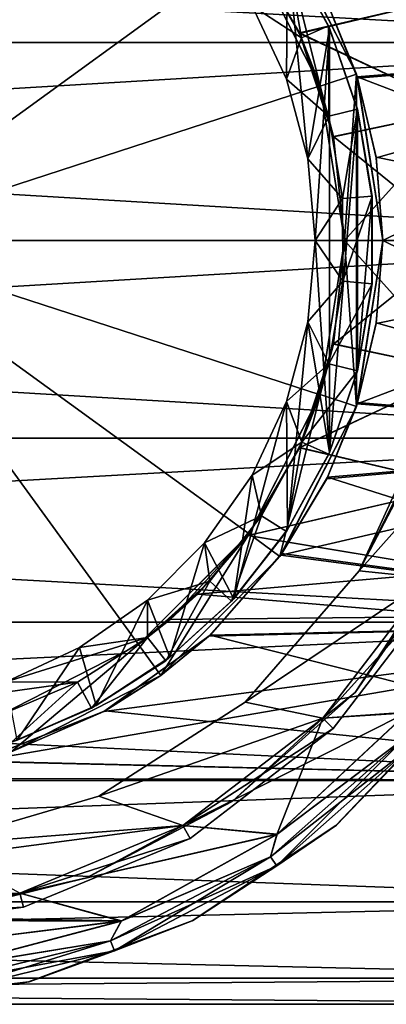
# Model space of a CAD drawing. Header units: metres. Extents: x -40 to 104, y -17 to 17.
# Tile 13 of 115: x 3 to 9, y -13 to 4. Entities that reach past the tile are written whole.
import ezdxf

# ---------------------------------------------------------------- set-up
doc = ezdxf.new("R2010")
doc.units = ezdxf.units.M
doc.layers.add('solid_122529', color=7, linetype='CONTINUOUS')

msp = doc.modelspace()

# ---------------------------------------------------------------- linework, layer by layer
at = {"layer": 'solid_122529'}
for points in [[(4.996175, 6.876645, -8), (2.626644, 8.083981, -8), (0, 0, -11.963615)], [(2.626644, 8.083981, 1108), (4.996175, 6.876645, 1108), (0, 0, 1111.963623)], [(6.876645, 4.996175, -8), (4.996175, 6.876645, -8), (0, 0, -11.963615)], [(4.996175, 6.876645, 1108), (6.876645, 4.996175, 1108), (0, 0, 1111.963623)], [(16, 6.499997, -11.258332), (16, 3.364645, -12.557036), (-40.5, 6.499179, -11.258723)], [(16, 6.499997, 1111.258301), (-40.5, 6.499179, 1111.258667), (-40.5, 3.364976, 1112.556763)], [(16, 3.364645, 1112.557007), (16, 6.499997, 1111.258301), (-40.5, 3.364976, 1112.556763)], [(16, 3.364645, -12.557036), (-40.5, 3.364976, -12.556726), (-40.5, 6.499179, -11.258723)], [(7.418487, 5.35617, 1088.154663), (16, 6.499997, 1088.741699), (16, 3.364645, 1087.442993)], [(8.21393, 4.0316, 12.359054), (16, 3.364645, 12.557036), (16, 6.499997, 11.258332)], [(8.7487, 5.622953, 550), (9.959175, 5.749933, 550), (11.107918, 2.976981, 550)], [(11.107918, 2.976981, 586), (9.959175, 5.749933, 586), (8.7487, 5.622953, 586)], [(9.978498, 2.930615, 550), (8.7487, 5.622953, 550), (11.107918, 2.976981, 550)], [(8.7487, 5.622953, 586), (8.7487, 5.622953, 550), (9.978498, 2.930615, 550)], [(9.599999, 4.000001, 567.991821), (8.7487, 5.622953, 586), (9.978498, 2.930615, 550)], [(11.107918, 2.976981, 586), (8.7487, 5.622953, 586), (9.978498, 2.930615, 586)], [(9.719452, 3.700306, 569.519104), (9.978498, 2.930615, 586), (8.7487, 5.622953, 586)], [(9.599999, 4.000001, 567.991821), (9.719452, 3.700306, 569.519104), (8.7487, 5.622953, 586)], [(7.402072, 5.378777, 8.5), (6.876242, 4.996678, 8.5), (8.084156, 2.625798, 8.5)], [(7.402072, 5.378777, 1091.5), (8.084156, 2.625798, 1091.5), (6.876242, 4.996678, 1091.5)], [(8.702356, 2.826594, 8.5), (7.437335, 5.329968, 11.857126), (7.402072, 5.378777, 8.5)], [(8.702356, 2.826594, 8.5), (7.402072, 5.378777, 8.5), (8.084156, 2.625798, 8.5)], [(7.402072, 5.378777, 1091.5), (8.201119, 4.057607, 1087.649414), (8.702356, 2.826594, 1091.5)], [(7.402072, 5.378777, 1091.5), (8.702356, 2.826594, 1091.5), (8.084156, 2.625798, 1091.5)], [(8.201119, 4.057607, 1087.649414), (7.418487, 5.35617, 1088.154663), (16, 3.364645, 1087.442993)], [(8.702356, 2.826594, 8.5), (8.21393, 4.0316, 12.359054), (7.437335, 5.329968, 11.857126)], [(8.083981, 2.626644, -8), (6.876645, 4.996175, -8), (0, 0, -11.963615)], [(6.876645, 4.996175, 1108), (8.083981, 2.626644, 1108), (0, 0, 1111.963623)], [(6.856398, 5.023923, 4.123685), (7.732715, 3.529182, 5.458259), (6.876242, 4.996678, 8.5)], [(10.5, 4.178151, 4.978975), (7.732715, 3.529182, 5.458259), (6.856398, 5.023923, 4.123685)], [(6.856606, 5.02364, 1104.124023), (7.732871, 3.528839, 1105.458496), (6.876645, 4.996175, 1108)], [(10.5, 4.178151, 1104.979004), (7.732871, 3.528839, 1105.458496), (6.856606, 5.02364, 1104.124023)], [(7.735525, 3.523017, -5.462218), (6.858924, 5.020474, -4.127848), (6.876645, 4.996175, -8)], [(10.5, 4.178151, -4.978975), (6.858924, 5.020474, -4.127848), (7.735525, 3.523017, -5.462218)], [(7.735662, 3.522717, 1094.537598), (6.859111, 5.020219, 1095.871826), (6.876242, 4.996678, 1091.5)], [(10.5, 4.178151, 1095.020996), (6.859111, 5.020219, 1095.871826), (7.735662, 3.522717, 1094.537598)], [(7.732715, 3.529182, 5.458259), (8.084156, 2.625798, 8.5), (6.876242, 4.996678, 8.5)], [(7.735662, 3.522717, 1094.537598), (6.876242, 4.996678, 1091.5), (8.084156, 2.625798, 1091.5)], [(7.735525, 3.523017, -5.462218), (6.876645, 4.996175, -8), (8.083981, 2.626644, -8)], [(7.732871, 3.528839, 1105.458496), (8.083981, 2.626644, 1108), (6.876645, 4.996175, 1108)], [(7.531037, 4.918827), (7.514774, 2.741763), (6.928222, 3.993017)], [(7.504565, 4.968048, 1093.500122), (7.082094, 4.699769, 1094), (7.768133, 3.445938, 1094)], [(7.504565, 4.968048, 1093.500122), (8.22723, 3.648656, 1093.499878), (7.531037, 4.918827)], [(7.504565, 4.968048, 1093.500122), (7.768133, 3.445938, 1094), (8.22723, 3.648656, 1093.499878)], [(7.531037, 4.918827), (7.874624, 1.386226), (7.514774, 2.741763)], [(7.531037, 4.918827), (8.243403, 3.61148), (7.874624, 1.386226)], [(8.22723, 3.648656, 1093.499878), (8.243403, 3.61148), (7.531037, 4.918827)], [(7.768133, 3.445938, 1094), (7.082094, 4.699769, 1094), (6.928222, 3.993017, 1094)], [(10.5, 2.223835, 6.107631), (7.732715, 3.529182, 5.458259), (10.5, 4.178151, 4.978975)], [(10.5, 2.223835, 1106.107666), (7.732871, 3.528839, 1105.458496), (10.5, 4.178151, 1104.979004)], [(10.5, 4.178151, -4.978975), (7.735525, 3.523017, -5.462218), (10.5, 2.223835, -6.107631)], [(10.5, 4.178151, 1095.020996), (7.735662, 3.522717, 1094.537598), (10.5, 2.223835, 1093.892334)], [(8.717191, 2.781184, 1087.301025), (8.201119, 4.057607, 1087.649414), (16, 3.364645, 1087.442993)], [(8.702356, 2.826594, 1091.5), (8.201119, 4.057607, 1087.649414), (8.717191, 2.781184, 1087.301025)], [(8.21393, 4.0316, 12.359054), (8.723456, 2.761495, 12.703312), (16, 3.364645, 12.557036)], [(8.702356, 2.826594, 8.5), (8.723456, 2.761495, 12.703312), (8.21393, 4.0316, 12.359054)], [(6.928222, 3.993017, 1094), (6.928222, 3.993017), (7.514774, 2.741763)], [(6.928222, 3.993017, 1094), (7.514774, 2.741763), (7.514774, 2.741763, 1094)], [(7.768133, 3.445938, 1094), (6.928222, 3.993017, 1094), (7.514774, 2.741763, 1094)], [(7.732715, 3.529182, 5.458259), (8.313913, 1.768856, 6.254474), (8.084156, 2.625798, 8.5)], [(10.5, 2.223835, 6.107631), (8.313913, 1.768856, 6.254474), (7.732715, 3.529182, 5.458259)], [(7.732871, 3.528839, 1105.458496), (8.313911, 1.768863, 1106.254517), (8.083981, 2.626644, 1108)], [(10.5, 2.223835, 1106.107666), (8.313911, 1.768863, 1106.254517), (7.732871, 3.528839, 1105.458496)], [(8.315099, 1.763274, -6.256057), (7.735525, 3.523017, -5.462218), (8.083981, 2.626644, -8)], [(10.5, 2.223835, -6.107631), (7.735525, 3.523017, -5.462218), (8.315099, 1.763274, -6.256057)], [(8.31509, 1.763312, 1093.743896), (7.735662, 3.522717, 1094.537598), (8.084156, 2.625798, 1091.5)], [(10.5, 2.223835, 1093.892334), (7.735662, 3.522717, 1094.537598), (8.31509, 1.763312, 1093.743896)], [(8.22723, 3.648656, 1093.499878), (7.768133, 3.445938, 1094), (8.231997, 2.113955, 1094)], [(8.243403, 3.61148), (8, 0), (7.874624, 1.386226)], [(8.243403, 3.61148), (8.243403, -3.61148), (8, 0)], [(8.22723, 3.648656, 1093.499878), (8.719183, 2.23066, 1093.499634), (8.243403, 3.61148)], [(8.22723, 3.648656, 1093.499878), (8.231997, 2.113955, 1094), (8.719183, 2.23066, 1093.499634)], [(8.243403, 3.61148), (8.719062, 2.213782), (8.243403, -3.61148)], [(8.719183, 2.23066, 1093.499634), (8.719062, 2.213782), (8.243403, 3.61148)], [(16, 0, -13), (-40.5, 0, -13), (-40.5, 3.364976, -12.556726)], [(16, 3.364645, -12.557036), (16, 0, -13), (-40.5, 3.364976, -12.556726)], [(16, 3.364645, 1112.557007), (-40.5, 3.364976, 1112.556763), (-40.5, 0, 1113)], [(16, 3.364645, 1112.557007), (-40.5, 0, 1113), (16, 0, 1113)], [(8.231997, 2.113955, 1094), (7.768133, 3.445938, 1094), (7.514774, 2.741763, 1094)], [(8.717191, 2.781184, 1087.301025), (16, 3.364645, 1087.442993), (16, 0, 1087)], [(8.723456, 2.761495, 12.703312), (9.041356, 1.405262, 12.923824), (16, 3.364645, 12.557036)], [(9.041356, 1.405262, 12.923824), (9.15, 0, 13), (16, 3.364645, 12.557036)], [(9.15, 0, 13), (16, 0, 13), (16, 3.364645, 12.557036)], [(7.514774, 2.741763, 1094), (7.514774, 2.741763), (7.874624, 1.386226)], [(7.514774, 2.741763, 1094), (7.874624, 1.386226), (7.874624, 1.386226, 1094)], [(8.231997, 2.113955, 1094), (7.514774, 2.741763, 1094), (7.874624, 1.386226, 1094)], [(8.702356, 2.826594, 8.5), (8.084156, 2.625798, 8.5), (8.499768, 0, 8.5)], [(8.702356, 2.826594, 1091.5), (8.499768, 0, 1091.5), (8.084156, 2.625798, 1091.5)], [(8.702356, -2.826594, 8.5), (8.702356, 2.826594, 8.5), (8.499768, 0, 8.5)], [(8.702356, 2.826594, 1091.5), (8.702356, -2.826594, 1091.5), (8.499768, 0, 1091.5)], [(9.149751, 0, 8.5), (8.723456, 2.761495, 12.703312), (8.702356, 2.826594, 8.5)], [(8.702356, -2.826594, 8.5), (9.149751, 0, 8.5), (8.702356, 2.826594, 8.5)], [(8.702356, 2.826594, 1091.5), (9.039783, 1.415344, 1087.077271), (9.15, 0, 1087)], [(8.702356, 2.826594, 1091.5), (9.15, 0, 1087), (9.149751, 0, 1091.5)], [(8.702356, 2.826594, 1091.5), (8.717191, 2.781184, 1087.301025), (9.039783, 1.415344, 1087.077271)], [(8.702356, 2.826594, 1091.5), (9.149751, 0, 1091.5), (8.702356, -2.826594, 1091.5)], [(9.039783, 1.415344, 1087.077271), (8.717191, 2.781184, 1087.301025), (16, 0, 1087)], [(9.149751, 0, 8.5), (9.041356, 1.405262, 12.923824), (8.723456, 2.761495, 12.703312)], [(8.5, 0, -8), (8.083981, 2.626644, -8), (0, 0, -11.963615)], [(8.083981, 2.626644, 1108), (8.5, 0, 1108), (0, 0, 1111.963623)], [(8.315099, 1.763274, -6.256057), (8.083981, 2.626644, -8), (8.5, 0, -8)], [(8.5, 0, 1106.5), (8.5, 0, 1108), (8.083981, 2.626644, 1108)], [(8.313911, 1.768863, 1106.254517), (8.5, 0, 1106.5), (8.083981, 2.626644, 1108)], [(8.5, 0, 6.5), (8.499768, 0, 8.5), (8.084156, 2.625798, 8.5)], [(8.313913, 1.768856, 6.254474), (8.5, 0, 6.5), (8.084156, 2.625798, 8.5)], [(8.31509, 1.763312, 1093.743896), (8.084156, 2.625798, 1091.5), (8.499768, 0, 1091.5)], [(8.719183, 2.23066, 1093.499634), (8.231997, 2.113955, 1094), (8.468979, 0.710517, 1094)], [(8.719062, 2.213782), (8.719062, -2.213782), (8.243403, -3.61148)], [(10.5, 0, 1106.5), (8.313911, 1.768863, 1106.254517), (10.5, 2.223835, 1106.107666)], [(10.5, 2.223835, 6.107631), (10.5, 0, 6.5), (8.313913, 1.768856, 6.254474)], [(10.5, 2.223835, 1093.892334), (8.31509, 1.763312, 1093.743896), (8.5, 0, 1093.5)], [(10.5, 2.223835, -6.107631), (8.315099, 1.763274, -6.256057), (8.5, 0, -6.5)], [(8.719183, 2.23066, 1093.499634), (8.468979, 0.710517, 1094), (8.968322, 0.754452, 1093.499756)], [(10.5, 2.223835, -6.107631), (8.5, 0, -6.5), (10.5, 0, -6.5)], [(10.5, 2.223835, 1093.892334), (8.5, 0, 1093.5), (10.5, 0, 1093.5)], [(8.719183, 2.23066, 1093.499634), (8.968322, 0.754452, 1093.499756), (8.719062, 2.213782)], [(8.719062, 2.213782), (8.967812, 0.734258), (8.719062, -2.213782)], [(8.968322, 0.754452, 1093.499756), (8.967812, 0.734258), (8.719062, 2.213782)], [(8.468979, 0.710517, 1094), (8.231997, 2.113955, 1094), (7.874624, 1.386226, 1094)], [(10.5, 0, 1106.5), (8.5, 0, 1106.5), (8.313911, 1.768863, 1106.254517)], [(10.5, 0, 6.5), (8.5, 0, 6.5), (8.313913, 1.768856, 6.254474)], [(8.31509, 1.763312, 1093.743896), (8.499768, 0, 1091.5), (8.5, 0, 1093.5)], [(8.5, 0, -6.5), (8.315099, 1.763274, -6.256057), (8.5, 0, -8)], [(7.874624, 1.386226, 1094), (7.874624, 1.386226), (8, 0)], [(7.874624, 1.386226, 1094), (8, 0), (8, 0, 1094)], [(8.468979, 0.710517, 1094), (7.874624, 1.386226, 1094), (8, 0, 1094)], [(9.039783, 1.415344, 1087.077271), (16, 0, 1087), (9.15, 0, 1087)], [(9.149751, 0, 8.5), (9.15, 0, 13), (9.041356, 1.405262, 12.923824)], [(8.470222, -0.695815, 1094), (8.468979, 0.710517, 1094), (8, 0, 1094)], [(8.968322, 0.754452, 1093.499756), (8.468979, 0.710517, 1094), (8.470222, -0.695815, 1094)], [(8.968322, 0.754452, 1093.499756), (8.470222, -0.695815, 1094), (8.969328, -0.742402, 1093.499756)], [(8.967812, 0.734258), (8.967812, -0.734258), (8.719062, -2.213782)], [(8.968322, 0.754452, 1093.499756), (8.969328, -0.742402, 1093.499756), (8.967812, 0.734258)], [(8.969328, -0.742402, 1093.499756), (8.967812, -0.734258), (8.967812, 0.734258)], [(16, -3.364645, -12.557036), (-40.5, -3.364976, -12.556726), (-40.5, 0, -13)], [(16, -3.364645, -12.557036), (-40.5, 0, -13), (16, 0, -13)], [(16, 0, 1113), (-40.5, 0, 1113), (-40.5, -3.364976, 1112.556763)], [(8.083981, -2.626644, -8), (8.5, 0, -8), (0, 0, -11.963615)], [(6.876645, -4.996175, -8), (8.083981, -2.626644, -8), (0, 0, -11.963615)], [(4.996175, -6.876645, -8), (6.876645, -4.996175, -8), (0, 0, -11.963615)], [(2.626644, -8.083981, -8), (4.996175, -6.876645, -8), (0, 0, -11.963615)], [(4.996175, -6.876645, 1108), (2.626644, -8.083981, 1108), (0, 0, 1111.963623)], [(6.876645, -4.996175, 1108), (4.996175, -6.876645, 1108), (0, 0, 1111.963623)], [(8.083981, -2.626644, 1108), (6.876645, -4.996175, 1108), (0, 0, 1111.963623)], [(8.5, 0, 1108), (8.083981, -2.626644, 1108), (0, 0, 1111.963623)], [(8.243403, -3.61148), (7.874624, -1.386226), (8, 0)], [(8, 0, 1094), (8, 0), (7.874624, -1.386226)], [(8, 0, 1094), (7.874624, -1.386226), (7.874624, -1.386226, 1094)], [(8.470222, -0.695815, 1094), (8, 0, 1094), (7.874624, -1.386226, 1094)], [(8.5, 0, -6.5), (8.5, 0, -8), (8.083981, -2.626644, -8)], [(8.313911, -1.768863, -6.254474), (8.5, 0, -6.5), (8.083981, -2.626644, -8)], [(8.31509, -1.763312, 6.256048), (8.084156, -2.625798, 8.5), (8.499768, 0, 8.5)], [(8.702356, -2.826594, 8.5), (8.499768, 0, 8.5), (8.084156, -2.625798, 8.5)], [(8.5, 0, 1093.5), (8.499768, 0, 1091.5), (8.084156, -2.625798, 1091.5)], [(8.313913, -1.768856, 1093.745483), (8.5, 0, 1093.5), (8.084156, -2.625798, 1091.5)], [(10.5, 0, -6.5), (8.5, 0, -6.5), (8.313911, -1.768863, -6.254474)], [(10.5, 0, -6.5), (8.313911, -1.768863, -6.254474), (10.5, -2.223835, -6.107631)], [(10.5, 0, 1093.5), (8.5, 0, 1093.5), (8.313913, -1.768856, 1093.745483)], [(10.5, -2.223835, 1093.892334), (10.5, 0, 1093.5), (8.313913, -1.768856, 1093.745483)], [(8.31509, -1.763312, 6.256048), (8.499768, 0, 8.5), (8.5, 0, 6.5)], [(10.5, -2.223835, 6.107631), (8.5, 0, 6.5), (10.5, 0, 6.5)], [(10.5, -2.223835, 1106.107666), (8.5, 0, 1106.5), (10.5, 0, 1106.5)], [(8.702356, -2.826594, 8.5), (9.039783, -1.415344, 12.922724), (9.15, 0, 13)], [(8.702356, -2.826594, 8.5), (9.15, 0, 13), (9.149751, 0, 8.5)], [(8.717191, -2.781184, 12.699017), (16, -3.364645, 12.557036), (16, 0, 13)], [(9.039783, -1.415344, 12.922724), (8.717191, -2.781184, 12.699017), (16, 0, 13)], [(9.039783, -1.415344, 12.922724), (16, 0, 13), (9.15, 0, 13)], [(9.041356, -1.405262, 1087.076172), (9.15, 0, 1087), (16, -3.364645, 1087.442993)], [(9.149751, 0, 1091.5), (9.15, 0, 1087), (9.041356, -1.405262, 1087.076172)], [(9.15, 0, 1087), (16, 0, 1087), (16, -3.364645, 1087.442993)], [(16, -3.364645, 1112.557007), (16, 0, 1113), (-40.5, -3.364976, 1112.556763)], [(8.315099, -1.763274, 1106.256104), (8.083981, -2.626644, 1108), (8.5, 0, 1108)], [(8.702356, -2.826594, 1091.5), (8.084156, -2.625798, 1091.5), (8.499768, 0, 1091.5)], [(10.5, -2.223835, 6.107631), (8.31509, -1.763312, 6.256048), (8.5, 0, 6.5)], [(8.5, 0, 1106.5), (8.315099, -1.763274, 1106.256104), (8.5, 0, 1108)], [(10.5, -2.223835, 1106.107666), (8.315099, -1.763274, 1106.256104), (8.5, 0, 1106.5)], [(9.149751, 0, 1091.5), (8.723456, -2.761495, 1087.296631), (8.702356, -2.826594, 1091.5)], [(9.149751, 0, 1091.5), (9.041356, -1.405262, 1087.076172), (8.723456, -2.761495, 1087.296631)], [(8.235726, -2.099475, 1094), (8.470222, -0.695815, 1094), (7.874624, -1.386226, 1094)], [(8.969328, -0.742402, 1093.499756), (8.470222, -0.695815, 1094), (8.235726, -2.099475, 1094)], [(8.969328, -0.742402, 1093.499756), (8.235726, -2.099475, 1094), (8.722224, -2.218741, 1093.499756)], [(8.722224, -2.218741, 1093.499756), (8.719062, -2.213782), (8.967812, -0.734258)], [(8.969328, -0.742402, 1093.499756), (8.722224, -2.218741, 1093.499756), (8.967812, -0.734258)], [(7.531037, -4.918827), (7.514774, -2.741763), (7.874624, -1.386226)], [(7.874624, -1.386226, 1094), (7.874624, -1.386226), (7.514774, -2.741763)], [(7.874624, -1.386226, 1094), (7.514774, -2.741763), (7.514774, -2.741763, 1094)], [(8.235726, -2.099475, 1094), (7.874624, -1.386226, 1094), (7.514774, -2.741763, 1094)], [(8.243403, -3.61148), (7.531037, -4.918827), (7.874624, -1.386226)], [(8.702356, -2.826594, 8.5), (8.717191, -2.781184, 12.699017), (9.039783, -1.415344, 12.922724)], [(8.723456, -2.761495, 1087.296631), (9.041356, -1.405262, 1087.076172), (16, -3.364645, 1087.442993)], [(7.732715, -3.529182, 1094.541748), (8.313913, -1.768856, 1093.745483), (8.084156, -2.625798, 1091.5)], [(10.5, -2.223835, 1093.892334), (8.313913, -1.768856, 1093.745483), (7.732715, -3.529182, 1094.541748)], [(7.732871, -3.528839, -5.458477), (8.313911, -1.768863, -6.254474), (8.083981, -2.626644, -8)], [(10.5, -2.223835, -6.107631), (8.313911, -1.768863, -6.254474), (7.732871, -3.528839, -5.458477)], [(8.315099, -1.763274, 1106.256104), (7.735525, -3.523017, 1105.462158), (8.083981, -2.626644, 1108)], [(10.5, -2.223835, 1106.107666), (7.735525, -3.523017, 1105.462158), (8.315099, -1.763274, 1106.256104)], [(8.31509, -1.763312, 6.256048), (7.735662, -3.522717, 5.462409), (8.084156, -2.625798, 8.5)], [(10.5, -2.223835, 6.107631), (7.735662, -3.522717, 5.462409), (8.31509, -1.763312, 6.256048)], [(7.774386, -3.431879, 1094), (8.235726, -2.099475, 1094), (7.514774, -2.741763, 1094)], [(8.722224, -2.218741, 1093.499756), (8.235726, -2.099475, 1094), (7.774386, -3.431879, 1094)], [(10.5, -2.223835, 1093.892334), (7.732715, -3.529182, 1094.541748), (10.5, -4.178151, 1095.020996)], [(10.5, -2.223835, -6.107631), (7.732871, -3.528839, -5.458477), (10.5, -4.178151, -4.978975)], [(10.5, -4.178151, 1104.979004), (7.735525, -3.523017, 1105.462158), (10.5, -2.223835, 1106.107666)], [(10.5, -4.178151, 4.978975), (7.735662, -3.522717, 5.462409), (10.5, -2.223835, 6.107631)], [(8.722224, -2.218741, 1093.499756), (7.774386, -3.431879, 1094), (8.232397, -3.636982, 1093.499878)], [(8.722224, -2.218741, 1093.499756), (8.232397, -3.636982, 1093.499878), (8.243403, -3.61148)], [(8.722224, -2.218741, 1093.499756), (8.243403, -3.61148), (8.719062, -2.213782)], [(7.735662, -3.522717, 5.462409), (6.876242, -4.996678, 8.5), (8.084156, -2.625798, 8.5)], [(7.402072, -5.378777, 8.5), (8.084156, -2.625798, 8.5), (6.876242, -4.996678, 8.5)], [(7.732715, -3.529182, 1094.541748), (8.084156, -2.625798, 1091.5), (6.876242, -4.996678, 1091.5)], [(7.402072, -5.378777, 1091.5), (6.876242, -4.996678, 1091.5), (8.084156, -2.625798, 1091.5)], [(7.732871, -3.528839, -5.458477), (8.083981, -2.626644, -8), (6.876645, -4.996175, -8)], [(7.735525, -3.523017, 1105.462158), (6.876645, -4.996175, 1108), (8.083981, -2.626644, 1108)], [(7.402072, -5.378777, 8.5), (8.702356, -2.826594, 8.5), (8.084156, -2.625798, 8.5)], [(8.702356, -2.826594, 1091.5), (7.402072, -5.378777, 1091.5), (8.084156, -2.625798, 1091.5)], [(6.616422, -6.100034), (6.928222, -3.993017), (7.514774, -2.741763)], [(7.531037, -4.918827), (6.616422, -6.100034), (7.514774, -2.741763)], [(7.514774, -2.741763, 1094), (7.514774, -2.741763), (6.928222, -3.993017)], [(7.514774, -2.741763, 1094), (6.928222, -3.993017), (6.928222, -3.993017, 1094)], [(7.774386, -3.431879, 1094), (7.514774, -2.741763, 1094), (6.928222, -3.993017, 1094)], [(7.402072, -5.378777, 8.5), (8.201119, -4.057607, 12.350539), (8.702356, -2.826594, 8.5)], [(8.702356, -2.826594, 1091.5), (7.437335, -5.329968, 1088.142822), (7.402072, -5.378777, 1091.5)], [(8.702356, -2.826594, 1091.5), (8.21393, -4.0316, 1087.640991), (7.437335, -5.329968, 1088.142822)], [(8.717191, -2.781184, 12.699017), (8.201119, -4.057607, 12.350539), (16, -3.364645, 12.557036)], [(8.702356, -2.826594, 8.5), (8.201119, -4.057607, 12.350539), (8.717191, -2.781184, 12.699017)], [(8.21393, -4.0316, 1087.640991), (8.723456, -2.761495, 1087.296631), (16, -3.364645, 1087.442993)], [(8.702356, -2.826594, 1091.5), (8.723456, -2.761495, 1087.296631), (8.21393, -4.0316, 1087.640991)], [(8.7487, -5.622953, 550), (8.7487, -5.622953, 586), (9.978498, -2.930615, 586)], [(11.107918, -2.976981, 586), (9.978498, -2.930615, 586), (8.7487, -5.622953, 586)], [(9.599998, -4.000006, 568.006653), (8.7487, -5.622953, 550), (9.978498, -2.930615, 586)], [(9.719614, -3.699878, 566.479858), (9.978498, -2.930615, 550), (8.7487, -5.622953, 550)], [(11.107918, -2.976981, 550), (8.7487, -5.622953, 550), (9.978498, -2.930615, 550)], [(11.107918, -2.976981, 586), (8.7487, -5.622953, 586), (9.959175, -5.749933, 586)], [(11.107918, -2.976981, 550), (9.959175, -5.749933, 550), (8.7487, -5.622953, 550)], [(16, -3.364645, -12.557036), (16, -6.499997, -11.258332), (-40.5, -3.364976, -12.556726)], [(16, -3.364645, 1112.557007), (-40.5, -3.364976, 1112.556763), (-40.5, -6.499179, 1111.258667)], [(16, -6.499997, 1111.258301), (16, -3.364645, 1112.557007), (-40.5, -6.499179, 1111.258667)], [(16, -6.499997, -11.258332), (-40.5, -6.499179, -11.258723), (-40.5, -3.364976, -12.556726)], [(7.090868, -4.686406, 1094), (7.774386, -3.431879, 1094), (6.928222, -3.993017, 1094)], [(7.511962, -4.956857, 1093.5), (7.774386, -3.431879, 1094), (7.090868, -4.686406, 1094)], [(7.418487, -5.35617, 11.845313), (16, -6.499997, 11.258332), (16, -3.364645, 12.557036)], [(8.201119, -4.057607, 12.350539), (7.418487, -5.35617, 11.845313), (16, -3.364645, 12.557036)], [(8.232397, -3.636982, 1093.499878), (7.774386, -3.431879, 1094), (7.511962, -4.956857, 1093.5)], [(8.21393, -4.0316, 1087.640991), (16, -3.364645, 1087.442993), (16, -6.499997, 1088.741699)], [(6.856398, -5.023923, 1095.876343), (7.732715, -3.529182, 1094.541748), (6.876242, -4.996678, 1091.5)], [(10.5, -4.178151, 1095.020996), (7.732715, -3.529182, 1094.541748), (6.856398, -5.023923, 1095.876343)], [(6.856606, -5.02364, -4.124029), (7.732871, -3.528839, -5.458477), (6.876645, -4.996175, -8)], [(10.5, -4.178151, -4.978975), (7.732871, -3.528839, -5.458477), (6.856606, -5.02364, -4.124029)], [(7.735525, -3.523017, 1105.462158), (6.858924, -5.020474, 1104.127808), (6.876645, -4.996175, 1108)], [(10.5, -4.178151, 1104.979004), (6.858924, -5.020474, 1104.127808), (7.735525, -3.523017, 1105.462158)], [(7.735662, -3.522717, 5.462409), (6.859111, -5.020219, 4.128157), (6.876242, -4.996678, 8.5)], [(10.5, -4.178151, 4.978975), (6.859111, -5.020219, 4.128157), (7.735662, -3.522717, 5.462409)], [(8.232397, -3.636982, 1093.499878), (7.511962, -4.956857, 1093.5), (7.531037, -4.918827)], [(8.232397, -3.636982, 1093.499878), (7.531037, -4.918827), (8.243403, -3.61148)], [(9.599998, -4.000006, 568.006653), (9.719614, -3.699878, 566.479858), (8.7487, -5.622953, 550)], [(6.616422, -6.100034), (6.121723, -5.146939), (6.928222, -3.993017)], [(6.928222, -3.993017, 1094), (6.928222, -3.993017), (6.121723, -5.146939)], [(6.928222, -3.993017, 1094), (6.121723, -5.146939), (6.121723, -5.146939, 1094)], [(7.090868, -4.686406, 1094), (6.928222, -3.993017, 1094), (6.121723, -5.146939, 1094)], [(10.5, -4.178151, 1095.020996), (6.856398, -5.023923, 1095.876343), (10.5, -5.628706, 1096.749512)], [(10.5, -4.178151, -4.978975), (6.856606, -5.02364, -4.124029), (10.5, -5.628706, -3.250439)], [(10.5, -5.628706, 1103.250488), (6.858924, -5.020474, 1104.127808), (10.5, -4.178151, 1104.979004)], [(10.5, -5.628706, 3.250439), (6.859111, -5.020219, 4.128157), (10.5, -4.178151, 4.978975)], [(7.402072, -5.378777, 8.5), (7.418487, -5.35617, 11.845313), (8.201119, -4.057607, 12.350539)], [(7.437335, -5.329968, 1088.142822), (8.21393, -4.0316, 1087.640991), (16, -6.499997, 1088.741699)], [(6.211216, -5.797893, 1094), (7.090868, -4.686406, 1094), (6.121723, -5.146939, 1094)], [(6.57885, -6.141558, 1093.499512), (7.090868, -4.686406, 1094), (6.211216, -5.797893, 1094)], [(7.511962, -4.956857, 1093.5), (7.090868, -4.686406, 1094), (6.57885, -6.141558, 1093.499512)], [(5.533497, -6.452163, 0.787239), (4.995701, -6.876725, 8.5), (6.876242, -4.996678, 8.5)], [(5.377725, -7.402592, 8.5), (6.876242, -4.996678, 8.5), (4.995701, -6.876725, 8.5)], [(6.856398, -5.023923, 1095.876343), (6.876242, -4.996678, 1091.5), (4.995701, -6.876725, 1091.5)], [(5.377725, -7.402592, 1091.5), (4.995701, -6.876725, 1091.5), (6.876242, -4.996678, 1091.5)], [(5.998704, -6.022089, 1097.554199), (6.856398, -5.023923, 1095.876343), (4.995701, -6.876725, 1091.5)], [(6.856606, -5.02364, -4.124029), (6.876645, -4.996175, -8), (4.996175, -6.876645, -8)], [(5.533494, -6.452166, 1100.787231), (4.996175, -6.876645, 1108), (6.876645, -4.996175, 1108)], [(5.998787, -6.022006, -2.445944), (6.856606, -5.02364, -4.124029), (4.996175, -6.876645, -8)], [(5.377725, -7.402592, 8.5), (7.402072, -5.378777, 8.5), (6.876242, -4.996678, 8.5)], [(7.402072, -5.378777, 1091.5), (5.377725, -7.402592, 1091.5), (6.876242, -4.996678, 1091.5)], [(5.997526, -6.023262, 1102.442871), (5.533494, -6.452166, 1100.787231), (6.876645, -4.996175, 1108)], [(5.997595, -6.023193, 2.443015), (5.533497, -6.452163, 0.787239), (6.876242, -4.996678, 8.5)], [(6.858924, -5.020474, 1104.127808), (5.997526, -6.023262, 1102.442871), (6.876645, -4.996175, 1108)], [(10.5, -5.628706, 1103.250488), (5.997526, -6.023262, 1102.442871), (6.858924, -5.020474, 1104.127808)], [(6.859111, -5.020219, 4.128157), (5.997595, -6.023193, 2.443015), (6.876242, -4.996678, 8.5)], [(10.5, -5.628706, 3.250439), (5.997595, -6.023193, 2.443015), (6.859111, -5.020219, 4.128157)], [(10.5, -5.628706, 1096.749512), (6.856398, -5.023923, 1095.876343), (5.998704, -6.022089, 1097.554199)], [(10.5, -5.628706, -3.250439), (6.856606, -5.02364, -4.124029), (5.998787, -6.022006, -2.445944)], [(7.511962, -4.956857, 1093.5), (6.57885, -6.141558, 1093.499512), (6.616422, -6.100034)], [(7.511962, -4.956857, 1093.5), (6.616422, -6.100034), (7.531037, -4.918827)], [(5.531419, -7.094853), (5.146939, -6.121723), (6.121723, -5.146939)], [(6.121723, -5.146939, 1094), (6.121723, -5.146939), (5.146939, -6.121723)], [(6.121723, -5.146939, 1094), (5.146939, -6.121723), (5.146939, -6.121723, 1094)], [(6.211216, -5.797893, 1094), (6.121723, -5.146939, 1094), (5.146939, -6.121723, 1094)], [(6.616422, -6.100034), (5.531419, -7.094853), (6.121723, -5.146939)], [(7.418487, -5.35617, 11.845313), (6.192521, -6.737092, 11.118074), (16, -6.499997, 11.258332)], [(7.402072, -5.378777, 8.5), (6.192521, -6.737092, 11.118074), (7.418487, -5.35617, 11.845313)], [(6.215284, -6.716105, 1088.869263), (7.437335, -5.329968, 1088.142822), (16, -6.499997, 1088.741699)], [(7.402072, -5.378777, 1091.5), (7.437335, -5.329968, 1088.142822), (6.215284, -6.716105, 1088.869263)], [(5.377725, -7.402592, 8.5), (6.192521, -6.737092, 11.118074), (7.402072, -5.378777, 8.5)], [(7.402072, -5.378777, 1091.5), (6.215284, -6.716105, 1088.869263), (5.377725, -7.402592, 1091.5)], [(10.27129, -5.390789, 557.200012), (8.682725, -7.692223, 557.200012), (9.959292, -5.75, 556.812683)], [(9.959292, -5.75, 557.58728), (8.682725, -7.692223, 557.200012), (10.27129, -5.390789, 557.200012)], [(10.5, -6.401106, 1101.129272), (5.997526, -6.023262, 1102.442871), (10.5, -5.628706, 1103.250488)], [(10.5, -6.401106, 1.129328), (5.997595, -6.023193, 2.443015), (10.5, -5.628706, 3.250439)], [(10.5, -5.628706, 1096.749512), (5.998704, -6.022089, 1097.554199), (10.5, -6.401106, 1098.870728)], [(10.5, -5.628706, -3.250439), (5.998787, -6.022006, -2.445944), (10.5, -6.401106, -1.129328)], [(6.810571, -7.859586, 550), (6.810571, -7.859586, 586), (8.7487, -5.622953, 586)], [(9.959175, -5.749933, 586), (8.7487, -5.622953, 586), (6.810571, -7.859586, 586)], [(8.7487, -5.622953, 550), (6.810571, -7.859586, 550), (8.7487, -5.622953, 586)], [(9.959175, -5.749933, 550), (6.810571, -7.859586, 550), (8.7487, -5.622953, 550)], [(5.150702, -6.759045, 1094), (6.211216, -5.797893, 1094), (5.146939, -6.121723, 1094)], [(5.460724, -7.154054, 1093.498657), (6.211216, -5.797893, 1094), (5.150702, -6.759045, 1094)], [(6.57885, -6.141558, 1093.499512), (6.211216, -5.797893, 1094), (5.460724, -7.154054, 1093.498657)], [(9.959175, -5.749933, 586), (6.810571, -7.859586, 586), (8.1321, -8.131248, 586)], [(9.959175, -5.749933, 550), (8.1321, -8.131248, 550), (6.810571, -7.859586, 550)], [(9.570275, -8.041085, 550), (8.131073, -8.132223, 550), (9.95964, -5.749274, 550)], [(9.959292, -5.75, 556.700012), (9.95964, -5.749274, 550), (8.131073, -8.132223, 550)], [(9.578269, -8.031561, 586), (9.95964, -5.749274, 586), (8.131073, -8.132223, 586)], [(8.131552, -8.131552, 557.700012), (8.131073, -8.132223, 586), (9.95964, -5.749274, 586)], [(9.959292, -5.75, 556.700012), (8.131073, -8.132223, 550), (8.131552, -8.131552, 556.700012)], [(9.959292, -5.75, 557.700012), (8.131552, -8.131552, 557.700012), (9.95964, -5.749274, 586)], [(10.175798, -5.875, 557.700012), (8.131552, -8.131552, 557.700012), (9.959292, -5.75, 557.700012)], [(10.175798, -5.875, 556.700012), (9.959292, -5.75, 556.700012), (8.131552, -8.131552, 556.700012)], [(8.131728, -8.131728, 556.812683), (8.1321, -8.131248, 550), (9.959175, -5.749933, 550)], [(9.959292, -5.75, 556.812683), (8.131728, -8.131728, 556.812683), (9.959175, -5.749933, 550)], [(8.682725, -7.692223, 557.200012), (8.131728, -8.131728, 556.812683), (9.959292, -5.75, 556.812683)], [(9.959292, -5.75, 557.58728), (8.131728, -8.131728, 557.58728), (8.682725, -7.692223, 557.200012)], [(8.1321, -8.131248, 586), (8.131728, -8.131728, 557.58728), (9.959292, -5.75, 557.58728)], [(9.959175, -5.749933, 586), (8.1321, -8.131248, 586), (9.959292, -5.75, 557.58728)], [(5.535104, -6.450784, 1099.201294), (5.998704, -6.022089, 1097.554199), (4.995701, -6.876725, 1091.5)], [(5.535113, -6.450777, -0.798767), (5.998787, -6.022006, -2.445944), (4.996175, -6.876645, -8)], [(10.5, -6.401106, 1101.129272), (5.533494, -6.452166, 1100.787231), (5.997526, -6.023262, 1102.442871)], [(10.5, -6.401106, 1.129328), (5.533497, -6.452163, 0.787239), (5.997595, -6.023193, 2.443015)], [(10.5, -6.401106, 1098.870728), (5.998704, -6.022089, 1097.554199), (5.535104, -6.450784, 1099.201294)], [(10.5, -6.401106, -1.129328), (5.998787, -6.022006, -2.445944), (5.535113, -6.450777, -0.798767)], [(10.175798, -5.875, 557.700012), (8.308325, -8.308325, 557.700012), (8.131552, -8.131552, 557.700012)], [(8.308325, -8.308325, 556.700012), (10.175798, -5.875, 556.700012), (8.131552, -8.131552, 556.700012)], [(10.175798, -5.875, 557.700012), (10.175798, -5.875, 556.700012), (8.308325, -8.308325, 556.700012)], [(10.175798, -5.875, 557.700012), (8.308325, -8.308325, 556.700012), (8.308325, -8.308325, 557.700012)], [(4.2747, -7.916658), (3.993017, -6.928222), (5.146939, -6.121723)], [(5.146939, -6.121723, 1094), (5.146939, -6.121723), (3.993017, -6.928222)], [(5.146939, -6.121723, 1094), (3.993017, -6.928222), (3.993017, -6.928222, 1094)], [(5.150702, -6.759045, 1094), (5.146939, -6.121723, 1094), (3.993017, -6.928222, 1094)], [(5.531419, -7.094853), (4.2747, -7.916658), (5.146939, -6.121723)], [(6.57885, -6.141558, 1093.499512), (5.460724, -7.154054, 1093.498657), (5.531419, -7.094853)], [(6.57885, -6.141558, 1093.499512), (5.531419, -7.094853), (6.616422, -6.100034)], [(16, -9.192387, -9.192389), (-40.5, -9.192948, -9.191648), (-40.5, -6.499179, -11.258723)], [(16, -6.499997, -11.258332), (16, -9.192387, -9.192389), (-40.5, -6.499179, -11.258723)], [(16, -6.499997, 1111.258301), (-40.5, -6.499179, 1111.258667), (-40.5, -9.192948, 1109.19165)], [(16, -9.192387, 1109.192383), (16, -6.499997, 1111.258301), (-40.5, -9.192948, 1109.19165)], [(2.251472, -8.867946, 9.505764), (16, -9.192387, 9.192389), (16, -6.499997, 11.258332)], [(4.409133, -8.017077, 10.233596), (2.251472, -8.867946, 9.505764), (16, -6.499997, 11.258332)], [(6.192521, -6.737092, 11.118074), (4.409133, -8.017077, 10.233596), (16, -6.499997, 11.258332)], [(5.533494, -6.452166, 1100.787231), (5.535104, -6.450784, 1099.201294), (4.995701, -6.876725, 1091.5)], [(5.533497, -6.452163, 0.787239), (4.996175, -6.876645, -8), (4.995701, -6.876725, 8.5)], [(5.533494, -6.452166, 1100.787231), (4.995701, -6.876725, 1091.5), (4.996175, -6.876645, 1108)], [(5.533497, -6.452163, 0.787239), (5.535113, -6.450777, -0.798767), (4.996175, -6.876645, -8)], [(10.5, -6.401106, 1098.870728), (5.535104, -6.450784, 1099.201294), (5.533494, -6.452166, 1100.787231)], [(10.5, -6.401106, 1098.870728), (5.533494, -6.452166, 1100.787231), (10.5, -6.401106, 1101.129272)], [(10.5, -6.401106, -1.129328), (5.535113, -6.450777, -0.798767), (5.533497, -6.452163, 0.787239)], [(10.5, -6.401106, -1.129328), (5.533497, -6.452163, 0.787239), (10.5, -6.401106, 1.129328)], [(6.215284, -6.716105, 1088.869263), (16, -6.499997, 1088.741699), (16, -9.192387, 1090.807617)], [(5.150702, -6.759045, 1094), (3.993017, -6.928222, 1094), (2.744321, -7.514265, 1094)], [(3.961758, -7.516101, 1094), (5.150702, -6.759045, 1094), (2.744321, -7.514265, 1094)], [(4.198803, -7.960531, 1093.499268), (5.150702, -6.759045, 1094), (3.961758, -7.516101, 1094)], [(5.460724, -7.154054, 1093.498657), (5.150702, -6.759045, 1094), (4.198803, -7.960531, 1093.499268)], [(5.377725, -7.402592, 8.5), (4.409133, -8.017077, 10.233596), (6.192521, -6.737092, 11.118074)], [(4.431393, -8.004786, 1089.756836), (6.215284, -6.716105, 1088.869263), (16, -9.192387, 1090.807617)], [(5.377725, -7.402592, 1091.5), (6.215284, -6.716105, 1088.869263), (4.431393, -8.004786, 1089.756836)], [(4.995701, -6.876725, 8.5), (4.996175, -6.876645, -8), (2.626644, -8.083981, -8)], [(2.62731, -8.083592, 1091.5), (2.626644, -8.083981, 1108), (4.996175, -6.876645, 1108)], [(2.62731, -8.083592, 8.5), (4.995701, -6.876725, 8.5), (2.626644, -8.083981, -8)], [(4.995701, -6.876725, 1091.5), (2.62731, -8.083592, 1091.5), (4.996175, -6.876645, 1108)], [(2.828222, -8.70175, 8.5), (4.995701, -6.876725, 8.5), (2.62731, -8.083592, 8.5)], [(2.828222, -8.70175, 1091.5), (2.62731, -8.083592, 1091.5), (4.995701, -6.876725, 1091.5)], [(2.935197, -8.507244), (2.744321, -7.514265), (3.993017, -6.928222)], [(3.993017, -6.928222, 1094), (3.993017, -6.928222), (2.744321, -7.514265)], [(3.993017, -6.928222, 1094), (2.744321, -7.514265), (2.744321, -7.514265, 1094)], [(2.828222, -8.70175, 8.5), (5.377725, -7.402592, 8.5), (4.995701, -6.876725, 8.5)], [(5.377725, -7.402592, 1091.5), (2.828222, -8.70175, 1091.5), (4.995701, -6.876725, 1091.5)], [(4.2747, -7.916658), (2.935197, -8.507244), (3.993017, -6.928222)], [(5.460724, -7.154054, 1093.498657), (4.198803, -7.960531, 1093.499268), (4.2747, -7.916658)], [(5.460724, -7.154054, 1093.498657), (4.2747, -7.916658), (5.531419, -7.094853)], [(3.961758, -7.516101, 1094), (2.744321, -7.514265, 1094), (1.418193, -7.868265, 1094)], [(2.670432, -8.069219, 1094), (3.961758, -7.516101, 1094), (1.418193, -7.868265, 1094)], [(2.834993, -8.541827, 1093.500366), (3.961758, -7.516101, 1094), (2.670432, -8.069219, 1094)], [(2.828222, -8.70175, 8.5), (4.409133, -8.017077, 10.233596), (5.377725, -7.402592, 8.5)], [(5.377725, -7.402592, 1091.5), (4.431393, -8.004786, 1089.756836), (2.828222, -8.70175, 1091.5)], [(4.198803, -7.960531, 1093.499268), (3.961758, -7.516101, 1094), (2.834993, -8.541827, 1093.500366)], [(8.682725, -7.692223, 557.200012), (6.589551, -9.546613, 557.200012), (8.131728, -8.131728, 556.812683)], [(8.131728, -8.131728, 557.58728), (6.589551, -9.546613, 557.200012), (8.682725, -7.692223, 557.200012)], [(4.320829, -9.459836, 550), (4.320829, -9.459836, 586), (6.810571, -7.859586, 586)], [(8.1321, -8.131248, 586), (6.810571, -7.859586, 586), (4.320829, -9.459836, 586)], [(6.810571, -7.859586, 550), (4.320829, -9.459836, 550), (6.810571, -7.859586, 586)], [(8.1321, -8.131248, 550), (4.320829, -9.459836, 550), (6.810571, -7.859586, 550)], [(8.355268, -9.959393, 550.5), (10.375798, -7.832165, 550.5), (8.364247, -9.951853, 585.5)], [(9.680499, -8.576174, 550.25), (10.375798, -7.832165, 550.5), (8.355268, -9.959393, 550.5)], [(10.375798, -7.832165, 550.5), (10.383819, -7.821529, 585.5), (8.364247, -9.951853, 585.5)], [(9.680597, -8.576261, 585.749756), (8.364247, -9.951853, 585.5), (10.383819, -7.821529, 585.5)], [(2.828222, -8.70175, 8.5), (2.251472, -8.867946, 9.505764), (4.409133, -8.017077, 10.233596)], [(2.264904, -8.864511, 1090.491089), (4.431393, -8.004786, 1089.756836), (16, -9.192387, 1090.807617)], [(2.828222, -8.70175, 1091.5), (4.431393, -8.004786, 1089.756836), (2.264904, -8.864511, 1090.491089)], [(4.198803, -7.960531, 1093.499268), (2.834993, -8.541827, 1093.500366), (2.935197, -8.507244)], [(4.198803, -7.960531, 1093.499268), (2.935197, -8.507244), (4.2747, -7.916658)], [(9.578269, -8.031561, 586), (8.131073, -8.132223, 586), (5.750478, -9.958833, 586)], [(7.357015, -10.105602, 586), (9.578269, -8.031561, 586), (5.750478, -9.958833, 586)], [(9.570275, -8.041085, 550), (7.348291, -10.111947, 550), (8.131073, -8.132223, 550)], [(9.543342, -8.454663, 550.066833), (7.348291, -10.111947, 550), (9.570275, -8.041085, 550)], [(9.543511, -8.454814, 585.932983), (9.578269, -8.031561, 586), (7.357015, -10.105602, 586)], [(8.1321, -8.131248, 586), (4.320829, -9.459836, 586), (5.75, -9.959292, 586)], [(8.1321, -8.131248, 550), (5.75, -9.959292, 550), (4.320829, -9.459836, 550)], [(5.75, -9.959292, 556.812683), (5.75, -9.959292, 550), (8.1321, -8.131248, 550)], [(8.131728, -8.131728, 556.812683), (5.75, -9.959292, 556.812683), (8.1321, -8.131248, 550)], [(8.1321, -8.131248, 586), (5.75, -9.959292, 586), (8.131728, -8.131728, 557.58728)], [(8.131552, -8.131552, 556.700012), (5.750478, -9.958833, 550), (5.75, -9.959292, 556.700012)], [(8.131552, -8.131552, 557.700012), (5.75, -9.959292, 557.700012), (8.131073, -8.132223, 586)], [(8.308325, -8.308325, 557.700012), (5.75, -9.959292, 557.700012), (8.131552, -8.131552, 557.700012)], [(8.308325, -8.308325, 556.700012), (8.131552, -8.131552, 556.700012), (5.75, -9.959292, 556.700012)], [(6.589551, -9.546613, 557.200012), (5.75, -9.959292, 556.812683), (8.131728, -8.131728, 556.812683)], [(8.131728, -8.131728, 557.58728), (5.75, -9.959292, 557.58728), (6.589551, -9.546613, 557.200012)], [(5.75, -9.959292, 586), (5.75, -9.959292, 557.58728), (8.131728, -8.131728, 557.58728)], [(5.75, -9.959292, 557.700012), (5.750478, -9.958833, 586), (8.131073, -8.132223, 586)], [(8.131552, -8.131552, 556.700012), (8.131073, -8.132223, 550), (5.750478, -9.958833, 550)], [(7.348291, -10.111947, 550), (5.750478, -9.958833, 550), (8.131073, -8.132223, 550)], [(8.308325, -8.308325, 557.700012), (5.875, -10.175798, 557.700012), (5.75, -9.959292, 557.700012)], [(5.875, -10.175798, 556.700012), (8.308325, -8.308325, 556.700012), (5.75, -9.959292, 556.700012)], [(8.308325, -8.308325, 557.700012), (8.308325, -8.308325, 556.700012), (5.875, -10.175798, 556.700012)], [(8.308325, -8.308325, 557.700012), (5.875, -10.175798, 556.700012), (5.875, -10.175798, 557.700012)], [(7.242697, -10.492857, 550.066833), (7.348291, -10.111947, 550), (9.543342, -8.454663, 550.066833)], [(7.242697, -10.492857, 550.066833), (9.543342, -8.454663, 550.066833), (7.346788, -10.643661, 550.25)], [(7.242826, -10.493044, 585.932983), (9.543511, -8.454814, 585.932983), (7.357015, -10.105602, 586)], [(9.680597, -8.576261, 585.749756), (9.543511, -8.454814, 585.932983), (7.242826, -10.493044, 585.932983)], [(9.543342, -8.454663, 550.066833), (9.680499, -8.576174, 550.25), (7.346788, -10.643661, 550.25)], [(7.346863, -10.643768, 585.749756), (9.680597, -8.576261, 585.749756), (7.242826, -10.493044, 585.932983)], [(7.346788, -10.643661, 550.25), (9.680499, -8.576174, 550.25), (8.355268, -9.959393, 550.5)], [(7.346863, -10.643768, 585.749756), (8.364247, -9.951853, 585.5), (9.680597, -8.576261, 585.749756)], [(2.264904, -8.864511, 1090.491089), (16, -9.192387, 1090.807617), (0, -9.15, 1090.765381)], [(2.251472, -8.867946, 9.505764), (0, -9.15, 9.234582), (16, -9.192387, 9.192389)], [(0, -9.15, 9.234582), (-40.5, -9.192948, 9.191648), (16, -9.192387, 9.192389)], [(16, -9.192387, 1090.807617), (-40.5, -9.192948, 1090.80835), (0, -9.15, 1090.765381)], [(16, -9.192387, 9.192389), (-40.5, -9.192948, 9.191648), (-40.5, -11.257812, 6.50054)], [(16, -11.258329, 6.500001), (16, -9.192387, 9.192389), (-40.5, -11.257812, 6.50054)], [(16, -9.192387, -9.192389), (16, -11.258329, -6.500001), (-40.5, -9.192948, -9.191648)], [(16, -9.192387, 1109.192383), (-40.5, -9.192948, 1109.19165), (-40.5, -11.257812, 1106.500488)], [(16, -11.258329, 1106.5), (16, -9.192387, 1109.192383), (-40.5, -11.257812, 1106.500488)], [(16, -9.192387, 1090.807617), (16, -11.258329, 1093.5), (-40.5, -9.192948, 1090.80835)], [(16, -11.258329, -6.500001), (-40.5, -11.257812, -6.50054), (-40.5, -9.192948, -9.191648)], [(16, -11.258329, 1093.5), (-40.5, -11.257812, 1093.499512), (-40.5, -9.192948, 1090.80835)], [(1.480522, -10.294063, 550), (1.480522, -10.294063, 586), (4.320829, -9.459836, 586)], [(5.75, -9.959292, 586), (4.320829, -9.459836, 586), (1.480522, -10.294063, 586)], [(4.320829, -9.459836, 550), (1.480522, -10.294063, 550), (4.320829, -9.459836, 586)], [(5.75, -9.959292, 550), (1.480522, -10.294063, 550), (4.320829, -9.459836, 550)], [(6.589551, -9.546613, 557.200012), (4.113417, -10.846189, 557.200012), (5.75, -9.959292, 556.812683)], [(5.75, -9.959292, 557.58728), (4.113417, -10.846189, 557.200012), (6.589551, -9.546613, 557.200012)], [(5.75, -9.959292, 586), (1.480522, -10.294063, 586), (-2.975817, -11.10823, 586)], [(5.75, -9.959292, 586), (-2.975817, -11.10823, 586), (2.975817, -11.10823, 586)], [(5.75, -9.959292, 550), (2.975817, -11.10823, 550), (1.480522, -10.294063, 550)], [(2.976419, -11.108147, 556.812683), (2.975817, -11.10823, 550), (5.75, -9.959292, 550)], [(2.975817, -11.10823, 586), (2.976419, -11.108147, 557.58728), (5.75, -9.959292, 557.58728)], [(5.75, -9.959292, 586), (2.975817, -11.10823, 586), (5.75, -9.959292, 557.58728)], [(7.348291, -10.111947, 550), (2.975882, -11.108272, 550), (5.750478, -9.958833, 550)], [(5.75, -9.959292, 556.700012), (5.750478, -9.958833, 550), (2.975882, -11.108272, 550)], [(7.357015, -10.105602, 586), (5.750478, -9.958833, 586), (2.975882, -11.108272, 586)], [(2.976354, -11.107906, 557.700012), (2.975882, -11.108272, 586), (5.750478, -9.958833, 586)], [(5.75, -9.959292, 556.700012), (2.975882, -11.108272, 550), (2.976354, -11.107906, 556.700012)], [(5.75, -9.959292, 557.700012), (2.976354, -11.107906, 557.700012), (5.750478, -9.958833, 586)], [(5.875, -10.175798, 557.700012), (2.976354, -11.107906, 557.700012), (5.75, -9.959292, 557.700012)], [(5.875, -10.175798, 556.700012), (5.75, -9.959292, 556.700012), (2.976354, -11.107906, 556.700012)], [(5.75, -9.959292, 556.812683), (2.976419, -11.108147, 556.812683), (5.75, -9.959292, 550)], [(4.113417, -10.846189, 557.200012), (2.976419, -11.108147, 556.812683), (5.75, -9.959292, 556.812683)], [(5.75, -9.959292, 557.58728), (2.976419, -11.108147, 557.58728), (4.113417, -10.846189, 557.200012)], [(5.909523, -11.579185, 550.5), (8.355268, -9.959393, 550.5), (5.918404, -11.574649, 585.5)], [(7.346788, -10.643661, 550.25), (8.355268, -9.959393, 550.5), (5.909523, -11.579185, 550.5)], [(8.355268, -9.959393, 550.5), (8.364247, -9.951853, 585.5), (5.918404, -11.574649, 585.5)], [(7.346863, -10.643768, 585.749756), (5.918404, -11.574649, 585.5), (8.364247, -9.951853, 585.5)], [(4.708699, -11.579239, 586), (7.357015, -10.105602, 586), (2.975882, -11.108272, 586)], [(7.348291, -10.111947, 550), (4.700207, -11.582684, 550), (2.975882, -11.108272, 550)], [(5.875, -10.175798, 557.700012), (3.041058, -11.349382, 557.700012), (2.976354, -11.107906, 557.700012)], [(3.041058, -11.349382, 556.700012), (5.875, -10.175798, 556.700012), (2.976354, -11.107906, 556.700012)], [(5.875, -10.175798, 557.700012), (5.875, -10.175798, 556.700012), (3.041058, -11.349382, 556.700012)], [(5.875, -10.175798, 557.700012), (3.041058, -11.349382, 556.700012), (3.041058, -11.349382, 557.700012)], [(7.242697, -10.492857, 550.066833), (4.700207, -11.582684, 550), (7.348291, -10.111947, 550)], [(7.242826, -10.493044, 585.932983), (7.357015, -10.105602, 586), (4.708699, -11.579239, 586)], [(4.521132, -11.921245, 550.066833), (4.700207, -11.582684, 550), (7.242697, -10.492857, 550.066833)], [(4.521132, -11.921245, 550.066833), (7.242697, -10.492857, 550.066833), (4.58611, -12.092577, 550.25)], [(4.521212, -11.921456, 585.932983), (7.242826, -10.493044, 585.932983), (4.708699, -11.579239, 586)], [(7.346863, -10.643768, 585.749756), (7.242826, -10.493044, 585.932983), (4.521212, -11.921456, 585.932983)], [(7.242697, -10.492857, 550.066833), (7.346788, -10.643661, 550.25), (4.58611, -12.092577, 550.25)], [(4.586156, -12.092699, 585.749756), (7.346863, -10.643768, 585.749756), (4.521212, -11.921456, 585.932983)], [(4.58611, -12.092577, 550.25), (7.346788, -10.643661, 550.25), (5.909523, -11.579185, 550.5)], [(4.586156, -12.092699, 585.749756), (5.918404, -11.574649, 585.5), (7.346863, -10.643768, 585.749756)], [(4.113417, -10.846189, 557.200012), (1.398226, -11.515423, 557.200012), (2.976419, -11.108147, 556.812683)], [(2.976419, -11.108147, 557.58728), (1.398226, -11.515423, 557.200012), (4.113417, -10.846189, 557.200012)], [(2.976354, -11.107906, 556.700012), (2.975882, -11.108272, 550), (0, -11.499799, 550)], [(2.976354, -11.107906, 556.700012), (0, -11.499799, 550), (0, -11.5, 556.700012)], [(2.976354, -11.107906, 557.700012), (0, -11.5, 557.700012), (2.975882, -11.108272, 586)], [(3.041058, -11.349382, 557.700012), (0, -11.5, 557.700012), (2.976354, -11.107906, 557.700012)], [(3.041058, -11.349382, 556.700012), (2.976354, -11.107906, 556.700012), (0, -11.5, 556.700012)], [(2.976419, -11.108147, 556.812683), (0, -11.5, 556.812683), (2.975817, -11.10823, 550)], [(1.398226, -11.515423, 557.200012), (0, -11.5, 556.812683), (2.976419, -11.108147, 556.812683)], [(2.976419, -11.108147, 557.58728), (0, -11.5, 557.58728), (1.398226, -11.515423, 557.200012)], [(0, -11.499866, 586), (0, -11.5, 557.58728), (2.976419, -11.108147, 557.58728)], [(2.975817, -11.10823, 586), (0, -11.499866, 586), (2.976419, -11.108147, 557.58728)], [(4.700207, -11.582684, 550), (0, -11.499799, 550), (2.975882, -11.108272, 550)], [(4.708699, -11.579239, 586), (2.975882, -11.108272, 586), (0, -11.499799, 586)], [(0, -11.5, 557.700012), (0, -11.499799, 586), (2.975882, -11.108272, 586)], [(16, -11.258329, 6.500001), (-40.5, -11.257812, 6.50054), (-40.5, -12.557177, 3.36404)], [(16, -12.557034, -3.364651), (-40.5, -12.557177, -3.36404), (-40.5, -11.257812, -6.50054)], [(16, -11.258329, -6.500001), (16, -12.557034, -3.364651), (-40.5, -11.257812, -6.50054)], [(16, -11.258329, 1106.5), (-40.5, -11.257812, 1106.500488), (-40.5, -12.557177, 1103.364014)], [(16, -12.557034, 1096.635376), (-40.5, -12.557177, 1096.635986), (-40.5, -11.257812, 1093.499512)], [(16, -11.258329, 1093.5), (16, -12.557034, 1096.635376), (-40.5, -11.257812, 1093.499512)], [(16, -12.557034, 3.364651), (16, -11.258329, 6.500001), (-40.5, -12.557177, 3.36404)], [(16, -12.557034, 1103.364624), (16, -11.258329, 1106.5), (-40.5, -12.557177, 1103.364014)], [(3.041058, -11.349382, 557.700012), (0, -11.75, 557.700012), (0, -11.5, 557.700012)], [(0, -11.75, 556.700012), (3.041058, -11.349382, 556.700012), (0, -11.5, 556.700012)], [(3.041058, -11.349382, 557.700012), (3.041058, -11.349382, 556.700012), (0, -11.75, 556.700012)], [(3.041058, -11.349382, 557.700012), (0, -11.75, 556.700012), (0, -11.75, 557.700012)], [(4.700207, -11.582684, 550), (-4.773319, -11.552762, 550), (0, -11.499799, 550)], [(4.700207, -11.582684, 550), (-1.712249, -12.382101, 550), (-4.773319, -11.552762, 550)], [(-4.770185, -11.554051, 586), (4.708699, -11.579239, 586), (0, -11.499799, 586)], [(-4.770185, -11.554051, 586), (-1.704187, -12.383214, 586), (4.708699, -11.579239, 586)], [(4.700207, -11.582684, 550), (1.625776, -12.393755, 550), (-1.712249, -12.382101, 550)], [(-1.704187, -12.383214, 586), (1.63579, -12.392436, 586), (4.708699, -11.579239, 586)], [(4.521132, -11.921245, 550.066833), (1.625776, -12.393755, 550), (4.700207, -11.582684, 550)], [(4.521212, -11.921456, 585.932983), (4.708699, -11.579239, 586), (1.63579, -12.392436, 586)], [(3.124709, -12.618882, 550.5), (5.909523, -11.579185, 550.5), (3.134729, -12.616397, 585.5)], [(4.58611, -12.092577, 550.25), (5.909523, -11.579185, 550.5), (3.124709, -12.618882, 550.5)], [(5.909523, -11.579185, 550.5), (5.918404, -11.574649, 585.5), (3.134729, -12.616397, 585.5)], [(4.586156, -12.092699, 585.749756), (3.134729, -12.616397, 585.5), (5.918404, -11.574649, 585.5)], [(1.536815, -12.656813, 550.066833), (1.625776, -12.393755, 550), (4.521132, -11.921245, 550.066833)], [(1.536815, -12.656813, 550.066833), (4.521132, -11.921245, 550.066833), (1.558902, -12.838717, 550.25)], [(1.536843, -12.657038, 585.932983), (4.521212, -11.921456, 585.932983), (1.63579, -12.392436, 586)], [(4.586156, -12.092699, 585.749756), (4.521212, -11.921456, 585.932983), (1.536843, -12.657038, 585.932983)], [(4.521132, -11.921245, 550.066833), (4.58611, -12.092577, 550.25), (1.558902, -12.838717, 550.25)], [(1.558918, -12.838846, 585.749756), (4.586156, -12.092699, 585.749756), (1.536843, -12.657038, 585.932983)], [(1.558902, -12.838717, 550.25), (4.58611, -12.092577, 550.25), (3.124709, -12.618882, 550.5)], [(1.558918, -12.838846, 585.749756), (3.134729, -12.616397, 585.5), (4.586156, -12.092699, 585.749756)], [(16, -12.557034, 3.364651), (-40.5, -12.557177, 3.36404), (-40.5, -12.999773)], [(16, -13, 0), (16, -12.557034, 3.364651), (-40.5, -12.999773)], [(16, -12.557034, -3.364651), (16, -13, 0), (-40.5, -12.557177, -3.36404)], [(16, -12.557034, 1103.364624), (-40.5, -12.557177, 1103.364014), (-40.5, -12.999773, 1100)], [(16, -13, 1100), (16, -12.557034, 1103.364624), (-40.5, -12.999773, 1100)], [(16, -12.557034, 1096.635376), (16, -13, 1100), (-40.5, -12.557177, 1096.635986)], [(16, -13, 0), (-40.5, -12.999773), (-40.5, -12.557177, -3.36404)], [(16, -13, 1100), (-40.5, -12.999773, 1100), (-40.5, -12.557177, 1096.635986)], [(-0.046016, -12.999919, 550.5), (3.124709, -12.618882, 550.5), (-0.035968, -12.99995, 585.5)], [(1.558902, -12.838717, 550.25), (3.124709, -12.618882, 550.5), (-0.046016, -12.999919, 550.5)], [(3.124709, -12.618882, 550.5), (3.134729, -12.616397, 585.5), (-0.035968, -12.99995, 585.5)], [(1.558918, -12.838846, 585.749756), (-0.035968, -12.99995, 585.5), (3.134729, -12.616397, 585.5)]]:
    msp.add_3dface(points, dxfattribs=at)

doc.saveas('drawing.dxf')
